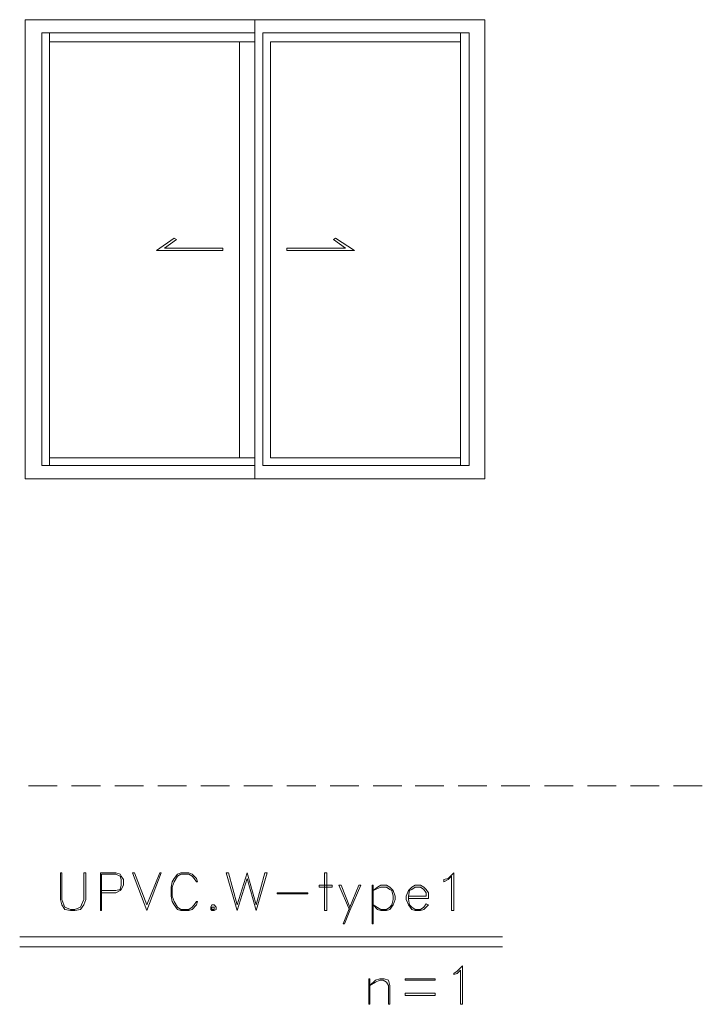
# Model space of a CAD drawing. Header units: metres. Extents: x 5.7 to 89.8, y 4 to 63.5.
# Tile 25 of 59: x 20.5 to 26.4, y 49.4 to 58. Entities that reach past the tile are written whole.
import ezdxf

# ---------------------------------------------------------------- set-up
doc = ezdxf.new("R2010")
doc.units = ezdxf.units.M
doc.header["$MEASUREMENT"] = 0
for name, color, linetype in [('PDF8_khatchin', 7, 'Continuous'), ('PDF8_textt', 7, 'Continuous'), ('PDF8_WIN', 7, 'Continuous')]:
    doc.layers.add(name, color=color, linetype=linetype)

msp = doc.modelspace()

# ---------------------------------------------------------------- linework, layer by layer
at = {"layer": 'PDF8_khatchin', "lineweight": 18}
for points in [[(20.5658, 51.3407), (20.8162, 51.3407)], [(20.9414, 51.3407), (21.1919, 51.3407)], [(21.3171, 51.3407), (21.5675, 51.3407)], [(21.6927, 51.3407), (21.9431, 51.3407)], [(22.0683, 51.3407), (22.3187, 51.3407)], [(22.4439, 51.3407), (22.6943, 51.3407)], [(22.8195, 51.3407), (23.0699, 51.3407)], [(23.1951, 51.3407), (23.4456, 51.3407)], [(23.5708, 51.3407), (23.8212, 51.3407)], [(23.9367, 51.3407), (24.1872, 51.3407)], [(24.3124, 51.3407), (24.5628, 51.3407)], [(24.688, 51.3407), (24.9384, 51.3407)], [(25.0636, 51.3407), (25.314, 51.3407)], [(25.4392, 51.3407), (25.6896, 51.3407)], [(25.8148, 51.3407), (26.0652, 51.3407)], [(26.1904, 51.3407), (26.4409, 51.3407)]]:
    msp.add_lwpolyline(points, dxfattribs=at)
at = {"layer": 'PDF8_textt', "lineweight": 20}
for points in [[(21.0666, 50.5799), (21.0474, 50.5799), (21.0474, 50.3487), (21.0281, 50.3005), (21.0185, 50.2813), (20.9703, 50.262), (20.9318, 50.262), (20.8837, 50.2813), (20.874, 50.3005), (20.8548, 50.3487), (20.8548, 50.5799), (20.8451, 50.5799), (20.8451, 50.3487), (20.8548, 50.3005), (20.8837, 50.262), (20.9318, 50.2524), (20.9703, 50.2524), (21.0185, 50.262), (21.0474, 50.3005), (21.0666, 50.3487)], [(21.5964, 50.2524), (21.4712, 50.5799), (21.4904, 50.5799), (21.5964, 50.3005), (21.7119, 50.5799), (21.7216, 50.5799)], [(22.0394, 50.3294), (22.0298, 50.3294), (22.0105, 50.3005), (21.9912, 50.2813), (21.9623, 50.262), (21.8949, 50.262), (21.866, 50.2813), (21.8371, 50.3294), (21.8179, 50.3776), (21.8179, 50.4546), (21.8371, 50.5028), (21.866, 50.551), (21.8949, 50.5702), (21.9623, 50.5702), (21.9912, 50.551), (22.0105, 50.5317), (22.0298, 50.5028), (22.0394, 50.5028), (22.0298, 50.5317), (21.9912, 50.5702), (21.9623, 50.5799), (21.8949, 50.5799), (21.866, 50.5702), (21.8371, 50.5317), (21.8179, 50.5028), (21.8082, 50.4546), (21.8082, 50.3776), (21.8179, 50.3294), (21.8371, 50.3005), (21.866, 50.262), (21.8949, 50.2524), (21.9623, 50.2524), (21.9912, 50.262), (22.0298, 50.3005)], [(22.5498, 50.2524), (22.4728, 50.5317), (22.3861, 50.2524), (22.2898, 50.5799), (22.3091, 50.5799), (22.3861, 50.3005), (22.4728, 50.5799), (22.5498, 50.3005), (22.6269, 50.5799), (22.6462, 50.5799)], [(23.1662, 50.2524), (23.1662, 50.5799), (23.147, 50.5799), (23.147, 50.2524)], [(24.2738, 50.2524), (24.2546, 50.2524), (24.2546, 50.551), (24.2257, 50.5221), (24.1872, 50.5028), (24.1872, 50.5221), (24.2257, 50.5317), (24.2738, 50.5799)], [(23.2144, 50.4546), (23.0988, 50.4546), (23.0988, 50.4739), (23.2144, 50.4739)], [(23.3107, 50.1368), (23.3203, 50.1368), (23.3685, 50.2524), (23.4648, 50.4739), (23.4456, 50.4739), (23.3685, 50.2813)], [(23.5708, 50.1368), (23.5708, 50.4739), (23.5611, 50.4739), (23.5611, 50.1368)], [(23.5708, 50.3005), (23.6382, 50.262), (23.6863, 50.262), (23.7152, 50.2813), (23.7345, 50.3005), (23.7441, 50.3487), (23.7441, 50.3776), (23.7345, 50.4258), (23.7152, 50.4354), (23.6863, 50.4546), (23.6382, 50.4546), (23.5708, 50.4258), (23.6093, 50.4546), (23.6382, 50.4739), (23.6863, 50.4739), (23.7152, 50.4546), (23.7441, 50.4258), (23.7634, 50.3776), (23.7634, 50.3487), (23.7441, 50.3005), (23.7152, 50.262), (23.6863, 50.2524), (23.6382, 50.2524), (23.6093, 50.262)], [(23.0025, 50.3969), (22.7328, 50.3969), (22.7328, 50.4065), (23.0025, 50.4065)], [(22.1646, 50.3005), (22.155, 50.2813), (22.155, 50.262), (22.1646, 50.2524), (22.1839, 50.2524), (22.2031, 50.262), (22.2031, 50.2813), (22.1839, 50.3005)], [(22.1646, 50.2813), (22.1646, 50.262), (22.1839, 50.262), (22.1839, 50.2813)], [(24.3509, 49.4337), (24.3316, 49.4337), (24.3316, 49.7323), (24.3027, 49.7034), (24.2738, 49.6938), (24.2738, 49.7034), (24.3027, 49.7227), (24.3509, 49.7708)], [(23.5419, 49.4337), (23.5419, 49.6553), (23.5322, 49.6553), (23.5322, 49.4337)], [(23.7152, 49.4337), (23.7056, 49.4337), (23.7056, 49.5975), (23.6863, 49.6264), (23.6574, 49.6456), (23.6285, 49.6456), (23.59, 49.6264), (23.5419, 49.5975), (23.59, 49.6456), (23.6285, 49.6553), (23.6671, 49.6553), (23.7056, 49.6456), (23.7152, 49.5975)], [(24.1101, 49.6456), (23.8501, 49.6456), (23.8501, 49.6553), (24.1101, 49.6553)], [(24.1101, 49.5108), (23.8501, 49.5108), (23.8501, 49.5301), (24.1101, 49.5301)]]:
    msp.add_lwpolyline(points, close=True, dxfattribs=at)
for points in [[(21.2015, 50.4065), (21.3267, 50.4065), (21.3652, 50.4258), (21.3748, 50.4354), (21.3941, 50.4739), (21.3941, 50.5221), (21.3748, 50.551), (21.3652, 50.5702), (21.3267, 50.5799), (21.1919, 50.5799), (21.1919, 50.2524), (21.2015, 50.2524), (21.2015, 50.5702), (21.3267, 50.5702), (21.3652, 50.551), (21.3748, 50.5221), (21.3748, 50.4739), (21.3652, 50.4354), (21.3267, 50.4258), (21.2015, 50.4258)], [(23.3685, 50.2524), (23.2722, 50.4739), (23.2915, 50.4739), (23.3685, 50.2813)], [(23.879, 50.3583), (24.0523, 50.3583), (24.0523, 50.4065), (24.0331, 50.4354), (24.0138, 50.4546), (23.9849, 50.4739), (23.9367, 50.4739), (23.9078, 50.4546), (23.879, 50.4258), (23.8597, 50.3776), (23.8597, 50.3487), (23.879, 50.3005), (23.9078, 50.262), (23.9367, 50.2524), (23.9849, 50.2524), (24.0138, 50.262), (24.0523, 50.3005), (24.0331, 50.3102), (24.0138, 50.2813), (23.9849, 50.262), (23.9367, 50.262), (23.9078, 50.2813), (23.8886, 50.3005), (23.879, 50.3487), (23.879, 50.3776), (23.8886, 50.4258), (23.9078, 50.4354), (23.9367, 50.4546), (23.9849, 50.4546), (24.0138, 50.4354), (24.0331, 50.4065), (24.0331, 50.3776), (23.879, 50.3776)], [(20.4888, 50.0212), (24.6976, 50.0212)], [(20.4888, 49.9346), (24.6976, 49.9346)]]:
    msp.add_lwpolyline(points, dxfattribs=at)
at = {"layer": 'PDF8_WIN', "lineweight": 18}
for points in [[(20.5369, 54.0182), (24.5435, 54.0182), (24.5435, 58.0248), (20.5369, 58.0248)], [(21.8564, 56.1082), (21.8371, 56.1178), (21.683, 56.0118), (22.2609, 56.0118), (22.2609, 56.0311), (21.7505, 56.0311)], [(23.224, 56.1082), (23.2433, 56.1178), (23.407, 56.0118), (22.8195, 56.0118), (22.8195, 56.0311), (23.33, 56.0311)]]:
    msp.add_lwpolyline(points, close=True, dxfattribs=at)
for points in [[(22.5402, 58.0248), (22.5402, 54.0182)], [(22.5402, 57.9092), (20.6814, 57.9092), (20.6814, 54.1338), (22.5402, 54.1338)], [(20.7488, 54.1338), (20.7488, 57.9092)], [(24.4087, 57.9092), (24.4087, 54.1338), (22.6076, 54.1338), (24.4087, 54.1338), (24.4087, 57.9092), (22.6076, 57.9092), (22.6076, 54.1338)], [(24.3316, 54.1338), (24.3316, 57.9092)], [(20.7488, 57.8321), (22.5402, 57.8321)], [(22.4054, 57.8321), (22.4054, 54.2012)], [(24.3316, 57.8321), (22.6751, 57.8321), (22.6751, 54.2012), (24.3316, 54.2012)], [(22.5402, 54.2012), (20.7488, 54.2012)]]:
    msp.add_lwpolyline(points, dxfattribs=at)

doc.saveas('drawing.dxf')
